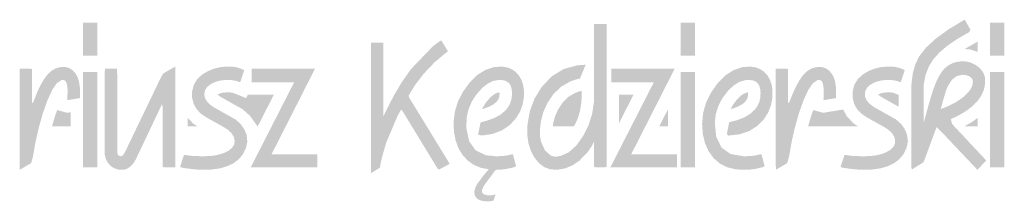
# Model space of a CAD drawing. Extents: x -558982 to 5119495, y -5290134 to 97908.
# Tile 176 of 256: x -466500.025 to -466497.647, y 17377.197 to 17377.637. Entities that reach past the tile are written whole.
import ezdxf

# ---------------------------------------------------------------- set-up
doc = ezdxf.new("R2010")
doc.units = 0
doc.header["$MEASUREMENT"] = 0
doc.layers.add('ADK-wypelnienia', color=8, linetype='Continuous')

msp = doc.modelspace()

# ---------------------------------------------------------------- hatches: boundary and pattern name
at = {"layer": 'ADK-wypelnienia'}
h = msp.add_hatch(color=0, dxfattribs=at)
h.dxf.hatch_style = 1
h.paths.add_polyline_path([(-466499.8378, 17377.6293), (-466499.8725, 17377.6293), (-466499.8725, 17377.5495), (-466499.8378, 17377.5495)])
h.paths.add_polyline_path([(-466499.8378, 17377.5102), (-466499.8725, 17377.5102), (-466499.8725, 17377.2793), (-466499.8378, 17377.2793)])
h = msp.add_hatch(color=0, dxfattribs=at)
h.dxf.hatch_style = 1
h.paths.add_polyline_path([(-466498.6076, 17377.5354), (-466498.6076, 17377.5662), (-466498.6076, 17377.5921), (-466498.6076, 17377.6118), (-466498.6076, 17377.6237), (-466498.6076, 17377.6267), (-466498.6095, 17377.6267), (-466498.6199, 17377.6267), (-466498.632, 17377.6267), (-466498.6378, 17377.6267), (-466498.6378, 17377.6242), (-466498.6378, 17377.6171), (-466498.6378, 17377.6062), (-466498.6378, 17377.5922), (-466498.6378, 17377.5581), (-466498.6378, 17377.5206), (-466498.6378, 17377.4858), (-466498.6378, 17377.4596), (-466498.6378, 17377.4516), (-466498.6378, 17377.448), (-466498.6383, 17377.4357), (-466498.6424, 17377.4087), (-466498.6508, 17377.3822), (-466498.6636, 17377.3564), (-466498.6803, 17377.3325), (-466498.6984, 17377.316), (-466498.7178, 17377.3071), (-466498.728, 17377.3055), (-466498.7343, 17377.3055), (-466498.7424, 17377.3078), (-466498.7563, 17377.3204), (-466498.7659, 17377.3414), (-466498.7681, 17377.3538), (-466498.7685, 17377.3604), (-466498.7685, 17377.3694), (-466498.7661, 17377.3918), (-466498.7602, 17377.4133), (-466498.751, 17377.434), (-466498.7364, 17377.4561), (-466498.7174, 17377.4746), (-466498.6948, 17377.4875), (-466498.6822, 17377.4919), (-466498.6755, 17377.4936), (-466498.6721, 17377.4943), (-466498.6717, 17377.4945), (-466498.6686, 17377.5021), (-466498.663, 17377.5157), (-466498.6586, 17377.5263), (-466498.6581, 17377.5274), (-466498.6601, 17377.5277), (-466498.6782, 17377.5264), (-466498.7112, 17377.5173), (-466498.74, 17377.4997), (-466498.7646, 17377.4735), (-466498.7814, 17377.446), (-466498.7926, 17377.4164), (-466498.7984, 17377.3846), (-466498.7993, 17377.3679), (-466498.799, 17377.3571), (-466498.7964, 17377.3383), (-466498.7911, 17377.3209), (-466498.783, 17377.3049), (-466498.7716, 17377.2902), (-466498.7583, 17377.2799), (-466498.7432, 17377.2744), (-466498.726, 17377.2736), (-466498.7077, 17377.2768), (-466498.6904, 17377.2838), (-466498.674, 17377.2947), (-466498.6521, 17377.3176), (-466498.6435, 17377.3306), (-466498.6398, 17377.3376), (-466498.638, 17377.3412), (-466498.6378, 17377.3409), (-466498.6378, 17377.335), (-466498.6378, 17377.3246), (-466498.6378, 17377.299), (-466498.6378, 17377.288), (-466498.6378, 17377.2809), (-466498.635, 17377.2793), (-466498.6123, 17377.2793), (-466498.6076, 17377.2803), (-466498.6076, 17377.2894), (-466498.6076, 17377.3066), (-466498.6076, 17377.3306), (-466498.6076, 17377.3599), (-466498.6076, 17377.4287), (-466498.6076, 17377.5013)])
h = msp.add_hatch(color=0, dxfattribs=at)
h.dxf.hatch_style = 1
h.paths.add_polyline_path([(-466498.394, 17377.5102), (-466498.4288, 17377.5102), (-466498.4288, 17377.2793), (-466498.394, 17377.2793)])
h.paths.add_polyline_path([(-466498.394, 17377.6293), (-466498.4288, 17377.6293), (-466498.4288, 17377.5495), (-466498.394, 17377.5495)])
h = msp.add_hatch(color=0, dxfattribs=at)
h.dxf.hatch_style = 1
h.paths.add_polyline_path([(-466497.7074, 17377.5209), (-466497.7163, 17377.5275), (-466497.7256, 17377.5322), (-466497.7351, 17377.5351), (-466497.7448, 17377.5362), (-466497.758, 17377.5353), (-466497.7703, 17377.5322), (-466497.7812, 17377.5268), (-466497.7906, 17377.5192), (-466497.7982, 17377.5099), (-466497.8055, 17377.4978), (-466497.8124, 17377.4829), (-466497.8186, 17377.4666), (-466497.8235, 17377.4511), (-466497.8295, 17377.4304), (-466497.8365, 17377.4043), (-466497.8415, 17377.3873), (-466497.8415, 17377.4093), (-466497.8415, 17377.4411), (-466497.8415, 17377.4649), (-466497.841, 17377.4806), (-466497.837, 17377.5024), (-466497.8293, 17377.5227), (-466497.8177, 17377.5414), (-466497.8028, 17377.558), (-466497.7836, 17377.5742), (-466497.7598, 17377.5904), (-466497.7314, 17377.6067), (-466497.7284, 17377.6126), (-466497.7338, 17377.6222), (-466497.7396, 17377.6323), (-466497.7422, 17377.637), (-466497.7809, 17377.6137), (-466497.8123, 17377.5909), (-466497.8363, 17377.5687), (-466497.8524, 17377.5477), (-466497.8613, 17377.5293), (-466497.8674, 17377.508), (-466497.8707, 17377.4837), (-466497.8714, 17377.4617), (-466497.8714, 17377.4133), (-466497.8714, 17377.3402), (-466497.8714, 17377.2832), (-466497.8701, 17377.2741), (-466497.8615, 17377.2794), (-466497.8502, 17377.2864), (-466497.8423, 17377.2912), (-466497.8392, 17377.2979), (-466497.8293, 17377.325), (-466497.8174, 17377.3573), (-466497.8103, 17377.3767), (-466497.7992, 17377.3661), (-466497.7658, 17377.3308), (-466497.7296, 17377.2925), (-466497.7116, 17377.2734), (-466497.7083, 17377.2768), (-466497.7006, 17377.2849), (-466497.6931, 17377.2929), (-466497.6903, 17377.2962), (-466497.7084, 17377.3156), (-466497.7423, 17377.3518), (-466497.7726, 17377.3843), (-466497.7757, 17377.3961), (-466497.7559, 17377.4057), (-466497.7389, 17377.4158), (-466497.7246, 17377.4265), (-466497.7124, 17377.4385), (-466497.7025, 17377.4522), (-466497.696, 17377.4669), (-466497.6928, 17377.4825), (-466497.6929, 17377.4952), (-466497.6954, 17377.5047), (-466497.7003, 17377.5132)])
h.paths.add_polyline_path([(-466497.7323, 17377.5003), (-466497.7281, 17377.4978), (-466497.7249, 17377.4946), (-466497.723, 17377.4906), (-466497.7224, 17377.4859), (-466497.7239, 17377.4772), (-466497.7283, 17377.4681), (-466497.7358, 17377.4587), (-466497.7469, 17377.4484), (-466497.7618, 17377.4381), (-466497.7796, 17377.4287), (-466497.8003, 17377.4202), (-466497.7945, 17377.441), (-466497.7902, 17377.4557), (-466497.7877, 17377.4643), (-466497.7829, 17377.4761), (-466497.7732, 17377.4913), (-466497.7614, 17377.5004), (-466497.7474, 17377.5034), (-466497.7421, 17377.503), (-466497.737, 17377.502)], flags=16)
h = msp.add_hatch(color=0, dxfattribs=at)
h.dxf.hatch_style = 1
h.paths.add_polyline_path([(-466497.6465, 17377.6293), (-466497.6812, 17377.6293), (-466497.6812, 17377.5495), (-466497.6465, 17377.5495)])
h.paths.add_polyline_path([(-466497.6465, 17377.5102), (-466497.6812, 17377.5102), (-466497.6812, 17377.2793), (-466497.6465, 17377.2793)])
h = msp.add_hatch(color=0, dxfattribs=at)
h.dxf.hatch_style = 1
h.paths.add_polyline_path([(-466499.9025, 17377.4128), (-466499.9111, 17377.4114), (-466499.935, 17377.4181), (-466499.9412, 17377.4), (-466499.9473, 17377.3786), (-466499.9025, 17377.3786)])
h.paths.add_polyline_path([(-466499.6068, 17377.3857), (-466499.6193, 17377.3991), (-466499.6193, 17377.3786), (-466499.596, 17377.3786)])
h.paths.add_polyline_path([(-466499.4115, 17377.455), (-466499.4745, 17377.455), (-466499.4785, 17377.4469), (-466499.5075, 17377.4587), (-466499.5096, 17377.4594), (-466499.5116, 17377.4599), (-466499.5135, 17377.4603), (-466499.5158, 17377.4606), (-466499.5185, 17377.4608), (-466499.5212, 17377.461), (-466499.5261, 17377.4609), (-466499.534, 17377.4601), (-466499.5402, 17377.4587), (-466499.5454, 17377.4566), (-466499.5475, 17377.4554), (-466499.5472, 17377.4551), (-466499.5406, 17377.4503), (-466499.5289, 17377.4437), (-466499.5158, 17377.4363), (-466499.5027, 17377.4289), (-466499.487, 17377.4201), (-466499.4694, 17377.4046), (-466499.4509, 17377.3786), (-466499.4504, 17377.3786)])
h.paths.add_polyline_path([(-466498.868, 17377.4463), (-466498.8667, 17377.4509), (-466498.8661, 17377.4568), (-466498.8663, 17377.4607), (-466498.8719, 17377.4598), (-466498.8787, 17377.4565), (-466498.8875, 17377.4495), (-466498.8976, 17377.4383), (-466498.9065, 17377.4245), (-466498.9083, 17377.4202), (-466498.9055, 17377.421), (-466498.8911, 17377.4262), (-466498.8809, 17377.4318), (-466498.8737, 17377.4378), (-466498.8702, 17377.4421)])
h.paths.add_polyline_path([(-466498.6682, 17377.4385), (-466498.6678, 17377.4486), (-466498.6678, 17377.4516), (-466498.6678, 17377.4596), (-466498.6678, 17377.4646), (-466498.6687, 17377.4644), (-466498.6735, 17377.4632), (-466498.6822, 17377.4601), (-466498.6992, 17377.4504), (-466498.7132, 17377.4368), (-466498.7246, 17377.4195), (-466498.7319, 17377.4032), (-466498.7365, 17377.3862), (-466498.7373, 17377.3786), (-466498.6861, 17377.3786), (-466498.6787, 17377.3935), (-466498.6717, 17377.4155)])
h.paths.add_polyline_path([(-466498.5425, 17377.455), (-466498.5776, 17377.455), (-466498.5776, 17377.4287), (-466498.5776, 17377.3861)])
h.paths.add_polyline_path([(-466498.4588, 17377.4206), (-466498.4801, 17377.3786), (-466498.4588, 17377.3786)])
h.paths.add_polyline_path([(-466498.2688, 17377.4435), (-466498.2669, 17377.4478), (-466498.2658, 17377.4528), (-466498.2655, 17377.4589), (-466498.2657, 17377.4607), (-466498.2681, 17377.4606), (-466498.2745, 17377.4585), (-466498.2825, 17377.4533), (-466498.2922, 17377.444), (-466498.3023, 17377.4306), (-466498.3076, 17377.4205), (-466498.3003, 17377.4224), (-466498.2873, 17377.4277), (-466498.2779, 17377.4335), (-466498.2717, 17377.4394)])
h.paths.add_polyline_path([(-466498.036, 17377.4195), (-466498.0575, 17377.4159), (-466498.0693, 17377.4139), (-466498.0843, 17377.4114), (-466498.1082, 17377.4181), (-466498.1144, 17377.4), (-466498.1205, 17377.3786), (-466498, 17377.3786), (-466498.0108, 17377.3857), (-466498.0266, 17377.4025)])
h.paths.add_polyline_path([(-466497.9014, 17377.4545), (-466497.9116, 17377.4587), (-466497.9137, 17377.4594), (-466497.9156, 17377.4599), (-466497.9176, 17377.4603), (-466497.9199, 17377.4606), (-466497.9226, 17377.4608), (-466497.9253, 17377.461), (-466497.9302, 17377.4609), (-466497.938, 17377.4601), (-466497.9443, 17377.4587), (-466497.9495, 17377.4566), (-466497.9516, 17377.4554), (-466497.9513, 17377.4551), (-466497.9446, 17377.4503), (-466497.933, 17377.4437), (-466497.9199, 17377.4363), (-466497.9068, 17377.4289), (-466497.9014, 17377.4259)])
h.paths.add_polyline_path([(-466497.7112, 17377.5836), (-466497.7419, 17377.5661), (-466497.7289, 17377.5646), (-466497.7142, 17377.5601), (-466497.7112, 17377.5586)])
h.paths.add_polyline_path([(-466497.7112, 17377.399), (-466497.7222, 17377.3908), (-466497.7428, 17377.3786), (-466497.7112, 17377.3786)])
h = msp.add_hatch(color=0, dxfattribs=at)
h.dxf.hatch_style = 1
h.paths.add_polyline_path([(-466499.0226, 17377.5341), (-466498.996, 17377.5564), (-466498.9906, 17377.5602), (-466498.9915, 17377.5616), (-466498.9958, 17377.5687), (-466499.0061, 17377.5853), (-466499.0071, 17377.5869), (-466499.0122, 17377.5837), (-466499.027, 17377.5726), (-466499.0805, 17377.5167), (-466499.1021, 17377.4858), (-466499.1201, 17377.4555), (-466499.135, 17377.427), (-466499.143, 17377.4107), (-466499.1468, 17377.4027), (-466499.1468, 17377.4103), (-466499.1468, 17377.429), (-466499.1468, 17377.4552), (-466499.1468, 17377.5167), (-466499.1468, 17377.545), (-466499.1468, 17377.5671), (-466499.1468, 17377.5795), (-466499.1471, 17377.5811), (-466499.1631, 17377.5811), (-466499.1725, 17377.5811), (-466499.1767, 17377.5811), (-466499.1767, 17377.5779), (-466499.1767, 17377.5691), (-466499.1767, 17377.5371), (-466499.1767, 17377.4914), (-466499.1767, 17377.4379), (-466499.1767, 17377.3322), (-466499.1767, 17377.2922), (-466499.1767, 17377.278), (-466499.1767, 17377.2688), (-466499.1765, 17377.2654), (-466499.175, 17377.2663), (-466499.1689, 17377.27), (-466499.1562, 17377.2779), (-466499.1553, 17377.2785), (-466499.1538, 17377.2866), (-466499.15, 17377.3041), (-466499.14, 17377.3391), (-466499.112, 17377.4049), (-466499.1038, 17377.4192), (-466499.1006, 17377.4159), (-466499.0923, 17377.4021), (-466499.0648, 17377.357), (-466499.0346, 17377.3072), (-466499.0228, 17377.2878), (-466499.0155, 17377.2757), (-466499.0121, 17377.2741), (-466498.9952, 17377.2832), (-466498.988, 17377.2871), (-466498.9866, 17377.2878), (-466498.989, 17377.2919), (-466498.998, 17377.3067), (-466499.0118, 17377.3292), (-466499.0459, 17377.3851), (-466499.0624, 17377.4121), (-466499.0759, 17377.4342), (-466499.0846, 17377.4483), (-466499.0857, 17377.4535), (-466499.0695, 17377.4798), (-466499.0487, 17377.5067)])
h = msp.add_hatch(color=0, dxfattribs=at)
h.dxf.hatch_style = 1
h.paths.add_polyline_path([(-466499.9469, 17377.4669), (-466499.9356, 17377.4833), (-466499.9245, 17377.4906), (-466499.919, 17377.4907), (-466499.9161, 17377.4894), (-466499.9139, 17377.4869), (-466499.9122, 17377.4834), (-466499.9111, 17377.4789), (-466499.9103, 17377.4738), (-466499.9098, 17377.468), (-466499.9097, 17377.4618), (-466499.9098, 17377.459), (-466499.91, 17377.4559), (-466499.91, 17377.4526), (-466499.9101, 17377.449), (-466499.9101, 17377.4444), (-466499.9103, 17377.4423), (-466499.9095, 17377.4421), (-466499.901, 17377.4435), (-466499.8892, 17377.4455), (-466499.8808, 17377.4469), (-466499.8798, 17377.448), (-466499.8798, 17377.4526), (-466499.8798, 17377.4583), (-466499.8798, 17377.4618), (-466499.8802, 17377.4736), (-466499.8822, 17377.487), (-466499.8858, 17377.4982), (-466499.8909, 17377.5072), (-466499.8973, 17377.5141), (-466499.9044, 17377.519), (-466499.9122, 17377.5218), (-466499.921, 17377.5226), (-466499.9309, 17377.5213), (-466499.9402, 17377.5181), (-466499.9488, 17377.5129), (-466499.9563, 17377.5062), (-466499.9624, 17377.4989), (-466499.9685, 17377.4898), (-466499.9746, 17377.479), (-466499.9794, 17377.4693), (-466499.9834, 17377.4604), (-466499.988, 17377.449), (-466499.9935, 17377.4351), (-466499.9956, 17377.4363), (-466499.9956, 17377.4646), (-466499.9956, 17377.498), (-466499.9956, 17377.5173), (-466499.9992, 17377.5179), (-466500.0095, 17377.5179), (-466500.0204, 17377.5179), (-466500.0255, 17377.5179), (-466500.0255, 17377.4765), (-466500.0255, 17377.3872), (-466500.0255, 17377.3025), (-466500.0253, 17377.2735), (-466500.0187, 17377.2773), (-466500.0075, 17377.2839), (-466499.9979, 17377.2895), (-466499.9937, 17377.3043), (-466499.9872, 17377.3411), (-466499.9792, 17377.376), (-466499.9699, 17377.4091), (-466499.9586, 17377.4413)])
h = msp.add_hatch(color=0, dxfattribs=at)
h.dxf.hatch_style = 1
h.paths.add_polyline_path([(-466499.6493, 17377.4949), (-466499.6495, 17377.5233), (-466499.6564, 17377.5194), (-466499.668, 17377.5128), (-466499.6778, 17377.5072), (-466499.6824, 17377.5009), (-466499.7067, 17377.4504), (-466499.7413, 17377.3784), (-466499.7667, 17377.3254), (-466499.7704, 17377.3179), (-466499.7713, 17377.3163), (-466499.7724, 17377.3144), (-466499.7738, 17377.312), (-466499.7754, 17377.3095), (-466499.7771, 17377.3077), (-466499.7789, 17377.3066), (-466499.7808, 17377.3062), (-466499.7847, 17377.3069), (-466499.7876, 17377.3092), (-466499.7893, 17377.3131), (-466499.7898, 17377.3184), (-466499.7898, 17377.3597), (-466499.7898, 17377.435), (-466499.7898, 17377.5007), (-466499.7904, 17377.5179), (-466499.7982, 17377.5179), (-466499.8099, 17377.5179), (-466499.819, 17377.5179), (-466499.8204, 17377.5085), (-466499.8204, 17377.4493), (-466499.8204, 17377.3726), (-466499.8204, 17377.3216), (-466499.8201, 17377.311), (-466499.8182, 17377.302), (-466499.8147, 17377.294), (-466499.8096, 17377.2868), (-466499.8032, 17377.2808), (-466499.7957, 17377.2766), (-466499.7872, 17377.2741), (-466499.7779, 17377.2734), (-466499.7717, 17377.2741), (-466499.7658, 17377.2762), (-466499.7601, 17377.2797), (-466499.755, 17377.2842), (-466499.7509, 17377.2892), (-466499.747, 17377.295), (-466499.7434, 17377.3018), (-466499.7392, 17377.3108), (-466499.7218, 17377.3475), (-466499.6982, 17377.3974), (-466499.6817, 17377.4324), (-466499.68, 17377.4246), (-466499.68, 17377.3748), (-466499.68, 17377.3154), (-466499.68, 17377.2804), (-466499.6764, 17377.2793), (-466499.6658, 17377.2793), (-466499.6545, 17377.2793), (-466499.6493, 17377.2793), (-466499.6493, 17377.3209), (-466499.6493, 17377.4104)])
h = msp.add_hatch(color=0, dxfattribs=at)
h.dxf.hatch_style = 1
h.paths.add_polyline_path([(-466499.5004, 17377.5212), (-466499.5053, 17377.5223), (-466499.5106, 17377.523), (-466499.5164, 17377.5234), (-466499.525, 17377.5234), (-466499.5408, 17377.5219), (-466499.5557, 17377.5184), (-466499.5696, 17377.5129), (-466499.5837, 17377.5047), (-466499.5963, 17377.4932), (-466499.6046, 17377.4796), (-466499.6088, 17377.4638), (-466499.6089, 17377.4475), (-466499.6053, 17377.4332), (-466499.5981, 17377.4203), (-466499.5873, 17377.4088), (-466499.5744, 17377.4003), (-466499.5616, 17377.3931), (-466499.5488, 17377.3859), (-466499.5359, 17377.3788), (-466499.5233, 17377.371), (-466499.514, 17377.3624), (-466499.5083, 17377.3533), (-466499.5061, 17377.3437), (-466499.5073, 17377.335), (-466499.5117, 17377.3273), (-466499.5194, 17377.3205), (-466499.5302, 17377.3148), (-466499.5413, 17377.3109), (-466499.5534, 17377.3082), (-466499.5668, 17377.3067), (-466499.5805, 17377.3062), (-466499.5884, 17377.3063), (-466499.5959, 17377.3065), (-466499.603, 17377.3068), (-466499.6098, 17377.3072), (-466499.6159, 17377.3078), (-466499.6212, 17377.3085), (-466499.6258, 17377.3094), (-466499.6286, 17377.3093), (-466499.6312, 17377.3012), (-466499.635, 17377.2896), (-466499.638, 17377.2807), (-466499.6338, 17377.2786), (-466499.625, 17377.2772), (-466499.6167, 17377.2761), (-466499.6091, 17377.2752), (-466499.6019, 17377.2744), (-466499.5948, 17377.2739), (-466499.5879, 17377.2735), (-466499.5812, 17377.2734), (-466499.5623, 17377.274), (-466499.5416, 17377.2769), (-466499.5236, 17377.2822), (-466499.5082, 17377.2897), (-466499.4955, 17377.2996), (-466499.4858, 17377.3115), (-466499.4791, 17377.3255), (-466499.4754, 17377.3416), (-466499.4772, 17377.3573), (-466499.4827, 17377.3715), (-466499.4918, 17377.3844), (-466499.5044, 17377.3955), (-466499.5174, 17377.4028), (-466499.5305, 17377.4101), (-466499.5437, 17377.4176), (-466499.5569, 17377.425), (-466499.5676, 17377.4329), (-466499.5749, 17377.4413), (-466499.5788, 17377.4502), (-466499.5793, 17377.459), (-466499.5774, 17377.4664), (-466499.5733, 17377.473), (-466499.5669, 17377.4788), (-466499.5586, 17377.4837), (-466499.5492, 17377.4874), (-466499.5389, 17377.4898), (-466499.5278, 17377.4909), (-466499.5207, 17377.491), (-466499.5165, 17377.4908), (-466499.5125, 17377.4904), (-466499.5086, 17377.4899), (-466499.5048, 17377.4892), (-466499.501, 17377.4881), (-466499.4971, 17377.4868), (-466499.4932, 17377.4853), (-466499.4914, 17377.4889), (-466499.4881, 17377.499), (-466499.4846, 17377.5096), (-466499.483, 17377.5145), (-466499.4871, 17377.5166), (-466499.4913, 17377.5184), (-466499.4957, 17377.5199)])
h = msp.add_hatch(color=0, dxfattribs=at)
h.dxf.hatch_style = 1
h.paths.add_polyline_path([(-466499.3121, 17377.5179), (-466499.4651, 17377.5179), (-466499.4651, 17377.485), (-466499.3625, 17377.485), (-466499.4673, 17377.2793), (-466499.306, 17377.2793), (-466499.306, 17377.3109), (-466499.417, 17377.3109)])
h = msp.add_hatch(color=0, dxfattribs=at)
h.dxf.hatch_style = 1
h.paths.add_polyline_path([(-466498.8194, 17377.5018), (-466498.8274, 17377.5106), (-466498.8369, 17377.5172), (-466498.8478, 17377.5214), (-466498.8602, 17377.5233), (-466498.8792, 17377.5222), (-466498.9001, 17377.5154), (-466498.9198, 17377.503), (-466498.9383, 17377.4847), (-466498.9547, 17377.4621), (-466498.9667, 17377.4385), (-466498.9742, 17377.414), (-466498.9772, 17377.3886), (-466498.9763, 17377.3654), (-466498.9723, 17377.3447), (-466498.9655, 17377.3261), (-466498.9556, 17377.3096), (-466498.9431, 17377.2958), (-466498.9284, 17377.2854), (-466498.9114, 17377.2783), (-466498.8921, 17377.2746), (-466498.8941, 17377.2724), (-466498.8984, 17377.2674), (-466498.9025, 17377.2625), (-466498.9042, 17377.2605), (-466498.9072, 17377.2566), (-466498.9128, 17377.2489), (-466498.9181, 17377.2417), (-466498.9205, 17377.2383), (-466498.9234, 17377.2328), (-466498.9255, 17377.2275), (-466498.9266, 17377.2224), (-466498.9268, 17377.2174), (-466498.926, 17377.2127), (-466498.9242, 17377.2084), (-466498.9214, 17377.2048), (-466498.9176, 17377.2018), (-466498.9125, 17377.1995), (-466498.9064, 17377.1979), (-466498.899, 17377.1971), (-466498.8926, 17377.197), (-466498.889, 17377.1972), (-466498.8856, 17377.1976), (-466498.8824, 17377.1983), (-466498.8806, 17377.1993), (-466498.8791, 17377.2036), (-466498.8771, 17377.2092), (-466498.8757, 17377.2131), (-466498.8763, 17377.2135), (-466498.8778, 17377.2132), (-466498.8794, 17377.2129), (-466498.8812, 17377.2125), (-466498.8831, 17377.2121), (-466498.8848, 17377.2118), (-466498.8862, 17377.2116), (-466498.8874, 17377.2115), (-466498.8918, 17377.2116), (-466498.8965, 17377.212), (-466498.9004, 17377.2128), (-466498.9034, 17377.214), (-466498.9057, 17377.2155), (-466498.9073, 17377.2174), (-466498.9083, 17377.2195), (-466498.9087, 17377.2219), (-466498.9085, 17377.2239), (-466498.9079, 17377.2261), (-466498.907, 17377.2285), (-466498.9056, 17377.2313), (-466498.904, 17377.2343), (-466498.9021, 17377.2374), (-466498.8999, 17377.2405), (-466498.8976, 17377.2438), (-466498.8951, 17377.247), (-466498.8926, 17377.2503), (-466498.8901, 17377.2536), (-466498.888, 17377.2564), (-466498.8854, 17377.2599), (-466498.8808, 17377.2662), (-466498.8768, 17377.2717), (-466498.8738, 17377.2734), (-466498.8668, 17377.2736), (-466498.8601, 17377.2741), (-466498.8538, 17377.2748), (-466498.8477, 17377.2759), (-466498.8417, 17377.2771), (-466498.8356, 17377.2785), (-466498.8295, 17377.2801), (-466498.8262, 17377.282), (-466498.8283, 17377.2902), (-466498.8313, 17377.3017), (-466498.8336, 17377.3104), (-466498.8368, 17377.3109), (-466498.8424, 17377.3095), (-466498.8477, 17377.3084), (-466498.8527, 17377.3075), (-466498.8577, 17377.307), (-466498.863, 17377.3066), (-466498.8688, 17377.3063), (-466498.875, 17377.3062), (-466498.8988, 17377.3085), (-466498.9237, 17377.3204), (-466498.9395, 17377.3424), (-466498.9463, 17377.3747), (-466498.9456, 17377.3999), (-466498.9411, 17377.4198), (-466498.9331, 17377.4387), (-466498.9214, 17377.4565), (-466498.9081, 17377.4714), (-466498.8947, 17377.4821), (-466498.8812, 17377.4886), (-466498.8674, 17377.491), (-466498.8594, 17377.4906), (-466498.8529, 17377.4892), (-466498.8475, 17377.4867), (-466498.8433, 17377.4833), (-466498.84, 17377.4787), (-466498.8378, 17377.4726), (-466498.8364, 17377.465), (-466498.836, 17377.4559), (-466498.8371, 17377.445), (-466498.8401, 17377.4349), (-466498.845, 17377.4256), (-466498.8522, 17377.4167), (-466498.8639, 17377.4069), (-466498.8787, 17377.3988), (-466498.8965, 17377.3923), (-466498.912, 17377.3882), (-466498.9134, 17377.3808), (-466498.9158, 17377.3688), (-466498.9179, 17377.3587), (-466498.9089, 17377.3564), (-466498.8829, 17377.3603), (-466498.8602, 17377.3689), (-466498.8409, 17377.3821), (-466498.8263, 17377.3982), (-466498.8168, 17377.4139), (-466498.8105, 17377.4309), (-466498.8073, 17377.449), (-466498.8072, 17377.4659), (-466498.8092, 17377.4794), (-466498.8133, 17377.4914)])
h = msp.add_hatch(color=0, dxfattribs=at)
h.dxf.hatch_style = 1
h.paths.add_polyline_path([(-466498.4431, 17377.5179), (-466498.5961, 17377.5179), (-466498.5961, 17377.485), (-466498.4935, 17377.485), (-466498.5983, 17377.2793), (-466498.437, 17377.2793), (-466498.437, 17377.3109), (-466498.548, 17377.3109)])
h = msp.add_hatch(color=0, dxfattribs=at)
h.dxf.hatch_style = 1
h.paths.add_polyline_path([(-466498.2186, 17377.5017), (-466498.2267, 17377.5106), (-466498.2364, 17377.5172), (-466498.2476, 17377.5215), (-466498.2602, 17377.5233), (-466498.2799, 17377.5219), (-466498.301, 17377.5147), (-466498.3209, 17377.5016), (-466498.3396, 17377.4825), (-466498.3558, 17377.4593), (-466498.3674, 17377.4352), (-466498.3744, 17377.4102), (-466498.3767, 17377.3843), (-466498.375, 17377.3597), (-466498.3697, 17377.3378), (-466498.3611, 17377.3184), (-466498.3489, 17377.3017), (-466498.3337, 17377.2885), (-466498.3157, 17377.2794), (-466498.2948, 17377.2744), (-466498.2758, 17377.2734), (-466498.2678, 17377.2736), (-466498.2604, 17377.274), (-466498.2538, 17377.2748), (-466498.2478, 17377.2757), (-466498.2417, 17377.277), (-466498.2352, 17377.2785), (-466498.2284, 17377.2802), (-466498.2258, 17377.2829), (-466498.2283, 17377.2922), (-466498.2313, 17377.3038), (-466498.2333, 17377.3113), (-466498.2375, 17377.3106), (-466498.2431, 17377.3092), (-466498.2484, 17377.3081), (-466498.2535, 17377.3074), (-466498.2586, 17377.3069), (-466498.2641, 17377.3065), (-466498.2701, 17377.3063), (-466498.2766, 17377.3062), (-466498.3079, 17377.3115), (-466498.3299, 17377.3272), (-466498.3426, 17377.3535), (-466498.346, 17377.3874), (-466498.3436, 17377.4082), (-466498.3375, 17377.4279), (-466498.3278, 17377.4467), (-466498.3147, 17377.4639), (-466498.3012, 17377.477), (-466498.2875, 17377.4858), (-466498.2737, 17377.4903), (-466498.2623, 17377.4909), (-466498.2552, 17377.49), (-466498.2492, 17377.488), (-466498.2444, 17377.4849), (-466498.2407, 17377.4808), (-466498.238, 17377.4752), (-466498.2362, 17377.4682), (-466498.2355, 17377.4596), (-466498.2359, 17377.4489), (-466498.2383, 17377.4383), (-466498.2426, 17377.4286), (-466498.2489, 17377.4197), (-466498.2595, 17377.4096), (-466498.2736, 17377.4009), (-466498.2909, 17377.3939), (-466498.3113, 17377.3886), (-466498.3124, 17377.3832), (-466498.3147, 17377.3715), (-466498.3169, 17377.3602), (-466498.3136, 17377.3562), (-466498.2865, 17377.3593), (-466498.2629, 17377.3672), (-466498.2428, 17377.38), (-466498.2271, 17377.3963), (-466498.2171, 17377.4121), (-466498.2104, 17377.4292), (-466498.2069, 17377.4475), (-466498.2066, 17377.465), (-466498.2085, 17377.4788), (-466498.2125, 17377.491)])
h = msp.add_hatch(color=0, dxfattribs=at)
h.dxf.hatch_style = 1
h.paths.add_polyline_path([(-466498.0641, 17377.5072), (-466498.0705, 17377.5141), (-466498.0776, 17377.519), (-466498.0854, 17377.5218), (-466498.0942, 17377.5226), (-466498.1041, 17377.5213), (-466498.1134, 17377.5181), (-466498.122, 17377.5129), (-466498.1295, 17377.5062), (-466498.1356, 17377.4989), (-466498.1417, 17377.4898), (-466498.1478, 17377.479), (-466498.1526, 17377.4693), (-466498.1566, 17377.4604), (-466498.1612, 17377.449), (-466498.1667, 17377.4351), (-466498.1688, 17377.4363), (-466498.1688, 17377.4646), (-466498.1688, 17377.498), (-466498.1688, 17377.5173), (-466498.1724, 17377.5179), (-466498.1827, 17377.5179), (-466498.1936, 17377.5179), (-466498.1987, 17377.5179), (-466498.1987, 17377.4765), (-466498.1987, 17377.3872), (-466498.1987, 17377.3025), (-466498.1985, 17377.2735), (-466498.1919, 17377.2773), (-466498.1807, 17377.2839), (-466498.1711, 17377.2895), (-466498.1669, 17377.3043), (-466498.1604, 17377.3411), (-466498.1524, 17377.376), (-466498.1431, 17377.4091), (-466498.1318, 17377.4413), (-466498.1201, 17377.4669), (-466498.1088, 17377.4833), (-466498.0977, 17377.4906), (-466498.0922, 17377.4907), (-466498.0893, 17377.4894), (-466498.0871, 17377.4869), (-466498.0854, 17377.4834), (-466498.0843, 17377.4789), (-466498.0835, 17377.4738), (-466498.083, 17377.468), (-466498.0829, 17377.4618), (-466498.083, 17377.459), (-466498.0832, 17377.4559), (-466498.0832, 17377.4526), (-466498.0833, 17377.449), (-466498.0833, 17377.4459), (-466498.0834, 17377.4437), (-466498.0835, 17377.4423), (-466498.0827, 17377.4421), (-466498.0742, 17377.4435), (-466498.0624, 17377.4455), (-466498.054, 17377.4469), (-466498.053, 17377.448), (-466498.053, 17377.4526), (-466498.053, 17377.4583), (-466498.053, 17377.4618), (-466498.0534, 17377.4736), (-466498.0554, 17377.487), (-466498.059, 17377.4982)])
h = msp.add_hatch(color=0, dxfattribs=at)
h.dxf.hatch_style = 1
h.paths.add_polyline_path([(-466497.8887, 17377.5096), (-466497.8871, 17377.5145), (-466497.8911, 17377.5166), (-466497.8954, 17377.5184), (-466497.8998, 17377.5199), (-466497.9044, 17377.5212), (-466497.9094, 17377.5223), (-466497.9147, 17377.523), (-466497.9205, 17377.5234), (-466497.9291, 17377.5234), (-466497.9449, 17377.5219), (-466497.9597, 17377.5184), (-466497.9737, 17377.5129), (-466497.9877, 17377.5047), (-466498.0003, 17377.4932), (-466498.0087, 17377.4796), (-466498.0129, 17377.4638), (-466498.013, 17377.4475), (-466498.0094, 17377.4332), (-466498.0022, 17377.4203), (-466497.9914, 17377.4088), (-466497.9784, 17377.4003), (-466497.9657, 17377.3931), (-466497.9528, 17377.3859), (-466497.94, 17377.3788), (-466497.9274, 17377.371), (-466497.9181, 17377.3624), (-466497.9123, 17377.3533), (-466497.9101, 17377.3437), (-466497.9113, 17377.335), (-466497.9158, 17377.3273), (-466497.9234, 17377.3205), (-466497.9343, 17377.3148), (-466497.9453, 17377.3109), (-466497.9575, 17377.3082), (-466497.9709, 17377.3067), (-466497.9846, 17377.3062), (-466497.9925, 17377.3063), (-466498, 17377.3065), (-466498.0071, 17377.3068), (-466498.0139, 17377.3072), (-466498.02, 17377.3078), (-466498.0253, 17377.3085), (-466498.0299, 17377.3094), (-466498.0327, 17377.3093), (-466498.0353, 17377.3012), (-466498.0391, 17377.2896), (-466498.042, 17377.2807), (-466498.0379, 17377.2786), (-466498.0291, 17377.2772), (-466498.0208, 17377.2761), (-466498.0131, 17377.2752), (-466498.0059, 17377.2744), (-466497.9989, 17377.2739), (-466497.992, 17377.2735), (-466497.9852, 17377.2734), (-466497.9663, 17377.274), (-466497.9457, 17377.2769), (-466497.9276, 17377.2822), (-466497.9122, 17377.2897), (-466497.8996, 17377.2996), (-466497.8899, 17377.3115), (-466497.8832, 17377.3255), (-466497.8794, 17377.3416), (-466497.8813, 17377.3573), (-466497.8867, 17377.3715), (-466497.8959, 17377.3844), (-466497.9085, 17377.3955), (-466497.9215, 17377.4028), (-466497.9346, 17377.4101), (-466497.9478, 17377.4176), (-466497.961, 17377.425), (-466497.9717, 17377.4329), (-466497.979, 17377.4413), (-466497.9829, 17377.4502), (-466497.9834, 17377.459), (-466497.9815, 17377.4664), (-466497.9773, 17377.473), (-466497.971, 17377.4788), (-466497.9626, 17377.4837), (-466497.9532, 17377.4874), (-466497.943, 17377.4898), (-466497.9318, 17377.4909), (-466497.9248, 17377.491), (-466497.9206, 17377.4908), (-466497.9165, 17377.4904), (-466497.9127, 17377.4899), (-466497.9089, 17377.4892), (-466497.9051, 17377.4881), (-466497.9012, 17377.4868), (-466497.8973, 17377.4853), (-466497.8955, 17377.4889), (-466497.8922, 17377.499)])

doc.saveas('drawing.dxf')
